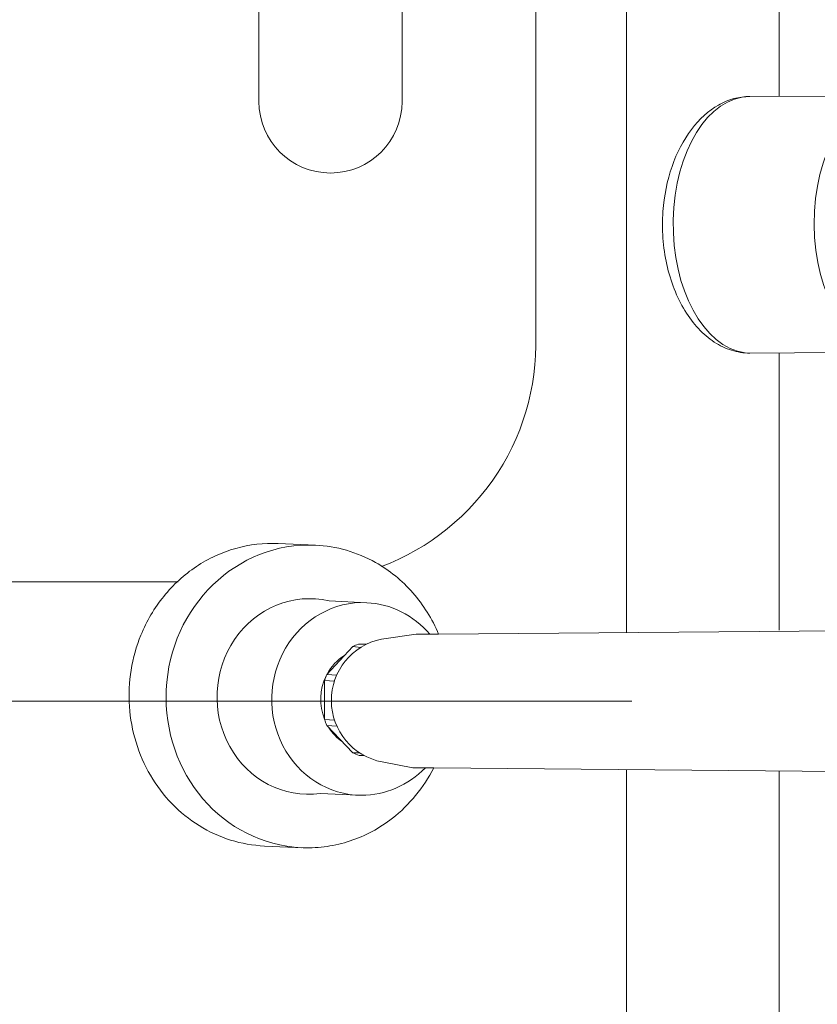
# Model space of a CAD drawing. Header units: metres. Extents: x -0.3 to 27.4, y -15.2 to 9.8.
# Tile 20 of 36: x 12.758 to 12.926, y -11.959 to -11.752. Entities that reach past the tile are written whole.
import ezdxf

# ---------------------------------------------------------------- set-up
doc = ezdxf.new("R2010")
doc.units = ezdxf.units.M
for name, color, linetype, lineweight in [('A-ANNO-DIMS', 7, 'Continuous', 9), ('A-ANNO-DIMS-25', 7, 'Continuous', 9), ('A-FLOR-PATT', 7, 'Continuous', 5), ('P-SANR-FIXT', 7, 'Continuous', 5)]:
    doc.layers.add(name, color=color, linetype=linetype, lineweight=lineweight)
doc.styles.add('Arial_5', font='arial.ttf', dxfattribs={"height": 0.0625})
doc.dimstyles.new('Com_linha__ref__contínua__-_Cor_Vermelha_Arial_2_5mm', dxfattribs={"dimscale": 0.3048, "dimtxt": 0.06376621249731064, "dimasz": 0.1640419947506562, "dimexe": 0.1230314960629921, "dimexo": 0.1230314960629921, "dimgap": 0.01230314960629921, "dimtad": 1, "dimdec": 1, "dimlfac": 100, "dimrnd": 0.09999999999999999, "dimdsep": 46, "dimtxsty": 'Arial_5', "dimblk1": 'OBLIQUE', "dimblk2": 'OBLIQUE', "dimsah": 1, "dimcen": 0.09, "dimdle": 0.1230314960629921, "dimazin": 0, "dimtfac": 1, "dimtdec": 4, "dimtix": 1, "dimtmove": 0, "dimatfit": 3, "dimfxl": 1, "dimtvp": 1, "dimtolj": 1, "dimtzin": 0, "dimarcsym": 2})

# ---------------------------------------------------------------- blocks, each defined once
blk = doc.blocks.new('CHUVEIRO ELÉTRICO DE PAREDE EM PVC COM BRAÇO METÁLICO - 1967_C_Cromado CR10-2836321-ELEV_5')
at = {"layer": 'P-SANR-FIXT'}
for p, q in [((-3.528864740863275, -11.76828397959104), (-3.499315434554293, -11.76812091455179)), ((-3.499018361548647, -11.8219200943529), (-3.528864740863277, -11.82208479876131)), ((-3.627666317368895, -11.86199656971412), (-3.619904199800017, -11.86235405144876)), ((-3.617044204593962, -11.8740480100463), (-3.609139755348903, -11.8744120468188)), ((-3.594065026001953, -11.88103763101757), (-3.508718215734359, -11.88029114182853)), ((-3.598755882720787, -11.88103763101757), (-3.606059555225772, -11.88206409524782)), ((-3.594065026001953, -11.88103763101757), (-3.598755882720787, -11.88103763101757)), ((-3.617505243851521, -11.88946671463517), (-3.612063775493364, -11.88363193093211)), ((-3.612063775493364, -11.88363193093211), (-3.610368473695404, -11.88378025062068)), ((-3.610898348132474, -11.88310970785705), (-3.609151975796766, -11.88310970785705)), ((-3.617987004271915, -11.89071074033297), (-3.615910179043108, -11.89085596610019)), ((-3.617987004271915, -11.89071074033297), (-3.617987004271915, -11.8988836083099)), ((-3.617505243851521, -11.88946671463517), (-3.615433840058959, -11.88961156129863)), ((-3.617987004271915, -11.8988836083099), (-3.615893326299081, -11.89903001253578)), ((-3.617495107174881, -11.90014418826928), (-3.615403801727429, -11.90029042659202)), ((-3.617495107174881, -11.90014418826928), (-3.612042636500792, -11.90590079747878)), ((-3.612042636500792, -11.90590079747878), (-3.610609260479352, -11.90590079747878)), ((-3.610736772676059, -11.90645641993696), (-3.609676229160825, -11.90645641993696)), ((-3.599454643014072, -11.90902183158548), (-3.605875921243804, -11.90780659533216)), ((-3.595133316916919, -11.90902183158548), (-3.599454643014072, -11.90902183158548)), ((-3.508676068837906, -11.90979151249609), (-3.595107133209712, -11.90903450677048)), ((-3.618902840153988, -11.91440523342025), (-3.610996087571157, -11.91476937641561)), ((-3.622426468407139, -11.92580519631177), (-3.630573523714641, -11.92542998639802))]:
    blk.add_line(p, q, dxfattribs=at)
blk.add_arc((-3.603436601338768, -11.89491728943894), 0.01311809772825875, 101.533991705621, 259.2834326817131, dxfattribs=at)
for centre, major_axis, ratio, start_param, end_param in [((-3.528716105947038, -11.79518356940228), (-0.0001484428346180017, 0.02689958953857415), 0.6018131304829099, 1.164182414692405e-05, 3.062318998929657), ((-3.499166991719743, -11.79502050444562), (-0.0001484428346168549, 0.02689958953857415), 0.6018131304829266, 1.164182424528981e-05, 3.141592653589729), ((-3.62135573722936, -11.89407085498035), (0.001460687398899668, 0.03171638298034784), 0.9395605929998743, 7.718983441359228e-06, 3.14160037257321), ((-3.621253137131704, -11.89407558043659), (0.0009431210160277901, 0.0204782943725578), 0.9395605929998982, 6.111896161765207, 9.596067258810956), ((-3.610069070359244, -11.89459065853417), (0.0009293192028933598, 0.0201786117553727), 0.9395605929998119, 0.0001518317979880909, 3.181369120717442), ((-3.610069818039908, -11.89458987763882), (0.0009360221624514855, 0.02017755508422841), 0.9405088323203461, 5.491562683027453, 6.283499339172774), ((-3.607035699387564, -11.89473035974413), (0.0005681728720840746, 0.01233692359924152), 0.9395605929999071, 0.3882892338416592, 0.4970853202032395), ((-3.608805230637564, -11.89464886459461), (0.0004882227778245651, 0.01060094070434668), 0.9395605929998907, 0.5740707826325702, 1.095341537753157), ((-3.608805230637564, -11.89464886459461), (0.0004882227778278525, 0.0106009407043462), 0.9395605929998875, 1.139415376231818, 2.02208460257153), ((-3.607035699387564, -11.89473035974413), (0.0005681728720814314, 0.01233692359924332), 0.9395605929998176, 1.173687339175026, 1.282483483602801), ((-3.607035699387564, -11.89473035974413), (0.0005681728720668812, 0.01233692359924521), 0.9395605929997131, 1.957065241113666, 2.06788164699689), ((-3.608805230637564, -11.89464886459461), (0.0004882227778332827, 0.01060094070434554), 0.9395605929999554, 2.198955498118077, 2.613409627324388), ((-3.607035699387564, -11.89473035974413), (0.000568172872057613, 0.01233692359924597), 0.9395605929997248, 2.744483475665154, 2.865986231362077), ((-3.610069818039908, -11.89458987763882), (0.0009360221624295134, 0.02017755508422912), 0.9405088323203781, 3.181723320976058, 3.959984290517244)]:
    blk.add_ellipse(centre, major_axis=major_axis, ratio=ratio, start_param=start_param, end_param=end_param, dxfattribs=at)
for points, knots in [([(-3.528864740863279, -11.82208479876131), (-3.530159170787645, -11.82208051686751), (-3.532684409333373, -11.82169161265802), (-3.537579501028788, -11.81935658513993), (-3.542849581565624, -11.81371971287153), (-3.546764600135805, -11.80374284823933), (-3.547547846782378, -11.79276847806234), (-3.545517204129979, -11.78268993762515), (-3.541370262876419, -11.77474219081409), (-3.536536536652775, -11.77038005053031), (-3.532212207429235, -11.76858561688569), (-3.529997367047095, -11.76828772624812), (-3.528864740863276, -11.76828397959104)], [0, 0, 0, 0, 0.06666666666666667, 0.1333333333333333, 0.2666666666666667, 0.4, 0.5333333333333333, 0.6499999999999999, 0.7666666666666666, 0.8833333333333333, 0.9416666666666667, 1, 1, 1, 1]), ([(-3.630573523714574, -11.92542998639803), (-3.633019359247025, -11.92530899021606), (-3.637725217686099, -11.92448474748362), (-3.644409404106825, -11.92142982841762), (-3.650170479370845, -11.91677176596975), (-3.656237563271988, -11.90877398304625), (-3.660061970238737, -11.89628124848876), (-3.657858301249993, -11.88263956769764), (-3.652035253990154, -11.87277314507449), (-3.646237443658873, -11.86748061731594), (-3.640916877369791, -11.86449388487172), (-3.63516851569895, -11.86237743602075), (-3.630724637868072, -11.86186771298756), (-3.627666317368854, -11.86199656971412)], [0, 0, 0, 0, 0.07692307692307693, 0.1538461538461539, 0.2307692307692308, 0.3076923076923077, 0.4615384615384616, 0.6153846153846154, 0.7115384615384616, 0.8076923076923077, 0.8557692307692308, 0.9038461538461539, 1, 1, 1, 1]), ([(-3.619904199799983, -11.86235405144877), (-3.617673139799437, -11.86246233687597), (-3.613355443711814, -11.86317059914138), (-3.606141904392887, -11.86618370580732), (-3.600408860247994, -11.87085668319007), (-3.596326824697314, -11.87635107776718), (-3.59474820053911, -11.8794149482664), (-3.594065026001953, -11.88103763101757)], [0, 0, 0, 0, 0.2, 0.4, 0.7, 0.85, 1, 1, 1, 1]), ([(-3.595107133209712, -11.90903450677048), (-3.596181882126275, -11.91113723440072), (-3.598687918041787, -11.9149900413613), (-3.604439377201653, -11.92063374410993), (-3.610954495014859, -11.92412699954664), (-3.617437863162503, -11.92566832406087), (-3.620743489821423, -11.92585427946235), (-3.62242646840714, -11.92580519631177)], [0, 0, 0, 0, 0.2, 0.4, 0.7, 0.85, 1, 1, 1, 1])]:
    blk.add_open_spline(points, degree=3, knots=knots, dxfattribs=at)
blk = doc.blocks.new('BANCO ARTICULADO RETRÁTIL PARA BANHO_ EM AÇO POLIDO_ 70x45cm - Articulável-2806319-ELEV_5')
at = {"layer": 'P-SANR-FIXT'}
for p, q in [((-3.573684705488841, -11.82004159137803), (-3.573684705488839, -11.53004159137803)), ((-3.631734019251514, -11.7693239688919), (-3.631734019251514, -11.58093416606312)), ((-3.601734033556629, -11.58093416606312), (-3.601734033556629, -11.7693239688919)), ((-4.223684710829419, -11.87004159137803), (-3.648681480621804, -11.87004159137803))]:
    blk.add_line(p, q, dxfattribs=at)
at = {"layer": 'P-SANR-FIXT', "flags": 128}
blk.add_lwpolyline([(-3.606070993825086, -11.86683643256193), (-3.604213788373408, -11.86609464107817), (-3.602387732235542, -11.86527917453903), (-3.600595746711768, -11.86439133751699), (-3.598840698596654, -11.86343255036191), (-3.597125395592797, -11.8624043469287), (-3.59545258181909, -11.86130837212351), (-3.593824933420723, -11.86014637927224), (-3.592245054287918, -11.85892022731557), (-3.590715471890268, -11.85763187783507), (-3.589238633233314, -11.85628339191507), (-3.587816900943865, -11.85487692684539), (-3.586452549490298, -11.85341473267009), (-3.585147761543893, -11.85189914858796), (-3.583904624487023, -11.8503325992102), (-3.582725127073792, -11.84871759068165), (-3.581611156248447, -11.84705670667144), (-3.580564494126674, -11.84535260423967), (-3.579586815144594, -11.84360800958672), (-3.578679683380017, -11.84182571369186), (-3.577844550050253, -11.84000856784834), (-3.57708275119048, -11.83815947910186), (-3.576395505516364, -11.83628140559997), (-3.57578391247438, -11.83437735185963), (-3.575248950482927, -11.83245036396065), (-3.574791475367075, -11.8305035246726), (-3.574412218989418, -11.82853994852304), (-3.574111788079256, -11.82656277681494), (-3.57389066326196, -11.82457517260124), (-3.573749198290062, -11.82258031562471), (-3.573687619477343, -11.82058139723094), (-3.573684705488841, -11.82004159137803)], dxfattribs=at)
at = {"layer": 'P-SANR-FIXT'}
blk.add_arc((-3.616734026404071, -11.7693239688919), 0.01499999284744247, 180, 0, dxfattribs=at)
blk = doc.blocks.new('BARRA DE APOIO EM AÇO INOX EM L 70x70cm - 80cm-2825403-ELEV_5')
at = {"layer": 'P-SANR-FIXT'}
for p, q in [((-3.554688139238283, -11.59108321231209), (-3.554688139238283, -11.88069321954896)), ((-3.522688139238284, -11.76824989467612), (-3.522688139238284, -11.59108321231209)), ((-3.522688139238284, -11.88017263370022), (-3.522688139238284, -11.82205071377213)), ((-3.554688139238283, -11.90938851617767), (-3.554688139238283, -12.16020821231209)), ((-3.522688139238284, -12.16020821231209), (-3.522688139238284, -11.90966878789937))]:
    blk.add_line(p, q, dxfattribs=at)
blk = doc.blocks.new('DIMBLOCK8-ELEV_5')
at = {"layer": 'A-ANNO-DIMS-25', "color": 242, "true_color": 0xbd2b2e}
for p, q in [((13.42600592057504, -11.52520819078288), (13.40100592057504, -11.50020819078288)), ((13.42600592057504, -11.52520819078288), (12.96125059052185, -11.52520819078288)), ((13.42600592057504, -11.52520819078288), (13.42600592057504, -12.22520821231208)), ((13.42600592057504, -11.52520819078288), (13.45100592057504, -11.55020819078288)), ((13.42600592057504, -11.52520819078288), (13.46350592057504, -11.52520819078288)), ((13.42600592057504, -12.22520821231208), (13.40100592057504, -12.20020821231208)), ((13.42600592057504, -12.22520821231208), (12.93446040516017, -12.22520821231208)), ((13.42600592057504, -12.22520821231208), (13.45100592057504, -12.25020821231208)), ((13.42600592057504, -12.22520821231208), (13.46350592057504, -12.22520821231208))]:
    blk.add_line(p, q, dxfattribs=at)
at = {"layer": 'A-ANNO-DIMS-25', "color": 0, "insert": (13.34111656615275, -11.92327811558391), "char_height": 0.0625, "width": 0.115367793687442, "attachment_point": 1, "rotation": 90, "line_spacing_factor": 0.9417779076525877, "style": 'Arial_5'}
blk.add_mtext('70', dxfattribs=at)
blk = doc.blocks.new('_Oblique')
at = {"color": 0, "linetype": 'ByBlock', "lineweight": -2}
blk.add_line((-0.5, -0.5), (0.5, 0.5), dxfattribs=at)
blk = doc.blocks.new('DIMBLOCK12-ELEV_5')
at = {"layer": 'A-ANNO-DIMS-25', "color": 242, "true_color": 0xbd2b2e}
for p, q in [((11.78366288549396, -11.35754159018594), (11.78366288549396, -11.89508999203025)), ((11.78366288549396, -11.39504159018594), (11.75866288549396, -11.37004159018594)), ((11.78366288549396, -11.39504159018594), (11.78151822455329, -11.39504159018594)), ((11.78366288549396, -11.39504159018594), (11.80866288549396, -11.42004159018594)), ((11.78366288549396, -11.39504159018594), (11.82116288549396, -11.39504159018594)), ((11.78366288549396, -11.89508999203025), (11.75866288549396, -11.87008999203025)), ((11.78366288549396, -11.89508999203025), (11.74616288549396, -11.89508999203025)), ((11.78366288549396, -11.89508999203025), (11.80866288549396, -11.92008999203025)), ((11.78366288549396, -11.89508999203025), (12.88678428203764, -11.89508999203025))]:
    blk.add_line(p, q, dxfattribs=at)
at = {"layer": 'A-ANNO-DIMS-25', "color": 0, "insert": (11.69877353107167, -11.69313570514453), "char_height": 0.0625, "width": 0.115367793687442, "attachment_point": 1, "rotation": 90, "line_spacing_factor": 0.9417779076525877, "style": 'Arial_5'}
blk.add_mtext('50', dxfattribs=at)
blk = doc.blocks.new('DIMBLOCK13-ELEV_5')
at = {"layer": 'A-ANNO-DIMS-25', "color": 242, "true_color": 0xbd2b2e}
for p, q in [((11.78366288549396, -11.89508999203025), (11.75866288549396, -11.87008999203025)), ((11.78366288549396, -11.89508999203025), (11.74616288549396, -11.89508999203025)), ((11.78366288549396, -11.89508999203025), (11.78366288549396, -13.31504159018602)), ((11.78366288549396, -11.89508999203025), (11.80866288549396, -11.92008999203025)), ((11.78366288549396, -11.89508999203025), (12.88678428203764, -11.89508999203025)), ((11.78366288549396, -13.31504159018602), (11.75866288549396, -13.29004159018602)), ((11.78366288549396, -13.31504159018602), (11.74616288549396, -13.31504159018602)), ((11.78366288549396, -13.31504159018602), (11.80866288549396, -13.34004159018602)), ((11.78366288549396, -13.31504159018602), (12.51917995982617, -13.31504159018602))]:
    blk.add_line(p, q, dxfattribs=at)
at = {"layer": 'A-ANNO-DIMS-25', "color": 0, "insert": (11.69877353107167, -12.67717066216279), "char_height": 0.0625, "width": 0.173051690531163, "attachment_point": 1, "rotation": 90, "line_spacing_factor": 0.9417779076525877, "style": 'Arial_5'}
blk.add_mtext('142', dxfattribs=at)

msp = doc.modelspace()

# ---------------------------------------------------------------- hatches: boundary and pattern name
at = {"layer": 'A-FLOR-PATT', "true_color": 0x787878}
h = msp.add_hatch(dxfattribs=at)
h.set_pattern_fill('FP_2', color=8, style=0, pattern_type=2)
h.set_pattern_definition([(270, (12.05636809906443, -12.915), (0.6, 3.673940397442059e-17), []), (0, (12.05636809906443, -12.915), (0, 0.6), [])])
h.paths.add_polyline_path([(11.45677995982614, -14.11504159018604), (12.55667995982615, -14.11504159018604), (12.55667995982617, -13.31504159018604), (13.00667995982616, -13.31504159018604), (13.00667995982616, -13.0535415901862), (12.99820720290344, -13.05309755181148), (12.99619750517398, -13.05226510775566), (12.99546190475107, -13.05099101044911), (12.99536506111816, -13.0502554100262), (12.99367995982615, -13.03286028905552), (12.99187995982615, -13.03106028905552), (12.99187995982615, -13.0300415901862), (12.97467995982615, -13.0300415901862), (12.95759790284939, -13.02779269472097), (12.94167995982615, -13.02119926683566), (12.92801091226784, -13.0107106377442), (12.91752228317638, -12.99704159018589), (12.91091805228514, -12.98104159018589), (12.90867995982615, -12.96404159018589), (12.90867995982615, -12.89921974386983), (12.8946919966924, -12.89921974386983), (12.8867403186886, -12.89837374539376), (12.87914464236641, -12.89587362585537), (12.87224503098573, -12.89183131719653), (12.86635038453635, -12.88642779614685), (12.86172461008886, -12.87990498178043), (12.85913241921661, -12.87422538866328), (12.85751063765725, -12.86819653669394), (12.85113503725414, -12.82136404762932), (12.85171116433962, -12.82784172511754), (12.79416031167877, -12.84565409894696), (12.70574427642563, -12.87746639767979), (12.67362778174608, -12.88774352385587), (12.6371214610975, -12.89547069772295), (12.59984256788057, -12.89711532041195), (12.57186366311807, -12.89452592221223), (12.54462493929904, -12.88905754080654), (12.51812639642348, -12.88071017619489), (12.49236803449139, -12.86948382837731), (12.47042251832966, -12.85693669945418), (12.45016038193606, -12.84230401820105), (12.4315816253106, -12.8255857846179), (12.41468624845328, -12.80678199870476), (12.396943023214, -12.77891334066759), (12.38575861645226, -12.74782647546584), (12.38167995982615, -12.71504159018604), (12.38575861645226, -12.68225670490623), (12.396943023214, -12.65116983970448), (12.41468624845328, -12.62330118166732), (12.4315816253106, -12.60449739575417), (12.45016038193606, -12.58777916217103), (12.47042251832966, -12.5731464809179), (12.49236803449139, -12.56059935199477), (12.51812639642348, -12.54937300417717), (12.54462493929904, -12.54102563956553), (12.57186366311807, -12.53555725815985), (12.59984256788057, -12.53296785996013), (12.6371214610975, -12.53461248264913), (12.67362778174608, -12.54233965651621), (12.70574427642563, -12.55261678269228), (12.79415755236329, -12.58442816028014), (12.85170556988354, -12.60223985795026), (12.85170556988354, -12.60452823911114), (12.85751063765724, -12.56188664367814), (12.85913241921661, -12.55585779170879), (12.86172461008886, -12.55017819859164), (12.86635038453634, -12.54365538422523), (12.87224503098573, -12.53825186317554), (12.8791446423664, -12.5342095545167), (12.88674031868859, -12.53170943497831), (12.89469199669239, -12.53086343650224), (12.90867995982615, -12.53086343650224), (12.90867995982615, -12.36204159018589), (12.91092885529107, -12.34495953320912), (12.91752228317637, -12.32904159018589), (12.92801091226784, -12.31537254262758), (12.94167995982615, -12.30488391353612), (12.95767995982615, -12.29827968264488), (12.97467995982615, -12.29604159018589), (12.99187995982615, -12.29604159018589), (12.99187995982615, -12.29502289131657), (12.99368014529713, -12.29322097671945), (12.99501258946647, -12.27653625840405), (12.99468096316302, -12.27533460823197), (12.99461731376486, -12.26604159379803), (12.99370417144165, -12.26604159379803), (12.99220992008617, -12.26501378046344), (12.99184434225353, -12.26404153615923), (12.99168095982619, -12.25538195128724), (12.99168095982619, -12.25139158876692), (12.93355499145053, -12.25117521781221), (12.92273381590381, -12.24931424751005), (12.91582143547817, -12.24756426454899), (12.91055997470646, -12.24463752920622), (12.9050308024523, -12.24111928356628), (12.89753885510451, -12.24066302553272), (12.89295356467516, -12.23850723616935), (12.89002537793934, -12.23607768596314), (12.8878235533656, -12.23320821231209), (12.88622514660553, -12.22934931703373), (12.88567995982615, -12.22520821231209), (12.88575763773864, -12.21212391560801), (12.88570473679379, -12.18579381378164), (12.88567995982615, -12.15676950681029), (12.88567995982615, -11.90938851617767), (12.84526096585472, -11.90903450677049), (12.84148505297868, -11.91483308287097), (12.83660580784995, -11.91961244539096), (12.83086276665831, -11.9231379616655), (12.82453787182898, -11.92523655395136), (12.81794163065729, -11.92580519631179), (12.80979457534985, -11.92542998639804), (12.80270531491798, -11.92418165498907), (12.79611254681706, -11.92116263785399), (12.79039941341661, -11.91654838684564), (12.78589793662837, -11.91060706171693), (12.78286972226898, -11.90368394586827), (12.78149075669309, -11.89618138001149), (12.78184117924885, -11.88853537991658), (12.78390062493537, -11.88119029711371), (12.78754940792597, -11.87457299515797), (12.79168661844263, -11.87004159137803), (12.21668338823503, -11.87004159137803), (12.20561871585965, -11.8686834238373), (12.19647960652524, -11.86566384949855), (12.18839911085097, -11.8612000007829), (12.18119731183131, -11.8552376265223), (12.17510990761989, -11.84782010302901), (12.17029447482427, -11.83853314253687), (12.16764412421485, -11.82979610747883), (12.16668338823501, -11.81870666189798), (12.16668338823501, -11.53004159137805), (12.16802313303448, -11.51903765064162), (12.17058445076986, -11.51072961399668), (12.17515848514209, -11.50220388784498), (12.18204236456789, -11.49410002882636), (12.18978236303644, -11.48799908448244), (12.19859642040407, -11.48352994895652), (12.20692887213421, -11.48100232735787), (12.21668338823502, -11.48004159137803), (12.30170574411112, -11.48004159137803), (12.30170574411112, -11.46699756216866), (12.29628985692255, -11.46699756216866), (12.29628985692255, -11.4039054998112), (12.29443338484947, -11.4039054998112), (12.29443338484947, -11.39504159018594), (12.1961777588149, -11.39504159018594), (12.19574043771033, -11.40347236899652), (12.19491326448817, -11.40538971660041), (12.19436603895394, -11.40584094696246), (12.19303532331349, -11.40630282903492), (12.1757869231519, -11.40800209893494), (12.17546257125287, -11.40984159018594), (12.17268787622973, -11.40984159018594), (12.17272152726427, -11.47702902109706), (12.17217396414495, -11.48116983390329), (12.17057310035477, -11.4850278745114), (12.16802778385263, -11.48834022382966), (12.1647105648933, -11.49088115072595), (12.1608396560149, -11.49247749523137), (12.15673232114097, -11.49302046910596), (12.15258022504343, -11.49247306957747), (12.1487200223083, -11.49087260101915), (12.14540682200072, -11.48832813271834), (12.14286549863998, -11.48501306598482), (12.14120163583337, -11.48064381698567), (12.14072376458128, -11.47701192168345), (12.14068787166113, -11.40984159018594), (12.13789734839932, -11.40984159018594), (12.13737149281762, -11.40798268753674), (12.12033666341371, -11.40634167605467), (12.11845774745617, -11.40543057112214), (12.11803114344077, -11.40486393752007), (12.1176285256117, -11.40351410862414), (12.11717995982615, -11.39504159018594), (11.45677995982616, -11.39504159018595), (11.45677995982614, -13.69341880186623)])
h.paths.add_polyline_path([(11.59066497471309, -13.71156976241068), (11.58688695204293, -13.71107237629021), (11.58336639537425, -13.70961411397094), (11.58034322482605, -13.70729435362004), (11.57802346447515, -13.70427118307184), (11.57656520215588, -13.70075062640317), (11.57606781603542, -13.696972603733), (11.57606781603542, -13.66616171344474), (11.54993041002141, -13.67493643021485), (11.54993041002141, -13.34523218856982), (11.52686748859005, -13.31719080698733), (11.52056116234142, -13.29234970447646), (11.53152417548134, -13.24359266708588), (11.54225860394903, -13.23845344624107), (11.5486190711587, -13.24763276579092), (11.55825928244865, -13.16522114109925), (11.57606781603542, -13.16522114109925), (11.57606781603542, -13.13358230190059), (11.57656520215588, -13.12980427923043), (11.57823821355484, -13.12600385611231), (11.58034322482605, -13.12326055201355), (11.58336639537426, -13.12094079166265), (11.58688695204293, -13.11948252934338), (11.59066497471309, -13.11898514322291), (11.59525156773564, -13.11981745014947), (11.59796355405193, -13.12094079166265), (11.60098672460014, -13.12326055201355), (11.60330648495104, -13.12628372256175), (11.60476474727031, -13.12980427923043), (11.60526213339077, -13.13358230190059), (11.60526213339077, -13.33292785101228), (11.62207815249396, -13.34936286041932), (11.62457273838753, -13.34792153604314), (11.62457273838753, -12.97911066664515), (11.59515702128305, -12.97911066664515), (11.59882712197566, -13.06174039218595), (11.59862624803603, -13.06411409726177), (11.5973686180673, -13.06760021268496), (11.59515702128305, -13.07072183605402), (11.59241937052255, -13.07303229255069), (11.5890650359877, -13.07460806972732), (11.58541715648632, -13.07526198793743), (11.58172432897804, -13.07494948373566), (11.57823821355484, -13.07369185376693), (11.57519638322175, -13.07157480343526), (11.57280613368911, -13.06874260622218), (11.57123035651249, -13.06538827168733), (11.5705150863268, -13.06042126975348), (11.56673335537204, -12.97911066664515), (11.56396919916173, -12.97911066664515), (11.56551443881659, -12.94527702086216), (11.63452489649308, -12.94875998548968), (11.62446607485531, -12.7489410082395), (11.61643730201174, -12.7370063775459), (11.6171497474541, -12.64252869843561), (11.67880009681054, -12.64500227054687), (11.68950329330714, -12.63846385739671), (11.68491219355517, -12.58957020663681), (11.700795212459, -12.5328701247), (11.7138142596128, -12.52033048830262), (11.72483962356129, -12.51992629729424), (11.74245241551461, -12.53334016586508), (11.75758118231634, -12.55260092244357), (11.7745791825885, -12.60856705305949), (11.77169107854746, -12.66775785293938), (11.795710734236, -12.72428619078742), (11.80356460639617, -12.78097687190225), (11.79206908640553, -12.84335808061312), (11.79351188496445, -12.84720890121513), (11.79351188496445, -12.91601770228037), (11.78854845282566, -12.97362192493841), (11.82521245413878, -13.05820124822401), (11.8769355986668, -13.0584933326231), (11.88535742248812, -13.00891251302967), (11.89021087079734, -12.95980804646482), (11.90017933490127, -12.92636046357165), (11.90364546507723, -12.92445749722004), (11.90784131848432, -12.80892639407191), (11.91384410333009, -12.74859715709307), (11.91865249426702, -12.73575204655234), (11.91490286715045, -12.68627844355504), (11.91535638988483, -12.65457006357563), (11.91892554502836, -12.64699174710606), (11.94103525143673, -12.64564120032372), (11.93947774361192, -12.64268329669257), (11.94025229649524, -12.61466821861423), (11.95761111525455, -12.56059327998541), (11.97286159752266, -12.53904624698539), (11.9874750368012, -12.53522033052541), (12.00980901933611, -12.54802075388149), (12.02620580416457, -12.57705243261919), (12.03214144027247, -12.62346626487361), (12.03071944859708, -12.64016294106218), (12.0814411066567, -12.63706466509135), (12.07854329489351, -12.68142820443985), (12.08066075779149, -12.74467890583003), (12.07904909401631, -12.7454725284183), (12.06879475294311, -12.94917550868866), (12.10960440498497, -12.94917550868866), (12.10960440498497, -12.94561205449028), (12.11008813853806, -12.941937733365), (12.11150637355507, -12.9385138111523), (12.11376245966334, -12.93557362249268), (12.11670264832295, -12.93331753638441), (12.12012657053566, -12.9318993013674), (12.12380089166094, -12.93141556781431), (12.12747521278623, -12.9318993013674), (12.13089913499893, -12.93331753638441), (12.13383932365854, -12.93557362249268), (12.13609540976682, -12.9385138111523), (12.13751364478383, -12.941937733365), (12.13799737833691, -12.94561205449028), (12.13799737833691, -12.94917550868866), (12.14510082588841, -12.94917550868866), (12.14488810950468, -12.97911066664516), (12.13751364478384, -13.06589360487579), (12.13609540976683, -13.06931752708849), (12.13383932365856, -13.07225771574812), (12.13089913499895, -13.0745138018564), (12.12747521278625, -13.07593203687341), (12.12380089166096, -13.0764157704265), (12.12012657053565, -13.07593203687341), (12.11670264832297, -13.07451380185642), (12.11376245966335, -13.07225771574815), (12.11150637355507, -13.06931752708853), (12.11008813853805, -13.06589360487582), (12.10960440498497, -13.0622192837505), (12.10960440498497, -12.97911066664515), (12.07876782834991, -12.97911066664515), (12.07876782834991, -13.32970545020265), (12.10797076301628, -13.34171854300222), (12.10797076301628, -13.130518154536), (12.10846814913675, -13.12674013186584), (12.10992641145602, -13.12321957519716), (12.11224617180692, -13.12019640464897), (12.11526934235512, -13.11787664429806), (12.1187898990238, -13.1164183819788), (12.12256792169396, -13.11592099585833), (12.12634594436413, -13.1164183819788), (12.1298665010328, -13.11787664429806), (12.13288967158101, -13.12019640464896), (12.13520943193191, -13.12321957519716), (12.13666769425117, -13.12674013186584), (12.13716508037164, -13.130518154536), (12.13716508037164, -13.16440122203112), (12.16269284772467, -13.16440122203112), (12.17817020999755, -13.21672009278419), (12.18652785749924, -13.23455379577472), (12.19553515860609, -13.25079227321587), (12.20474893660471, -13.2510445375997), (12.21117267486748, -13.29681819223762), (12.19342979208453, -13.33291141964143), (12.19620631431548, -13.3475482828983), (12.18229247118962, -13.42975239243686), (12.17040870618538, -13.44611638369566), (12.16789126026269, -13.44718913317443), (12.16789126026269, -13.67778914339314), (12.13716508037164, -13.66614432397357), (12.13716508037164, -13.69390845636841), (12.13666769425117, -13.69768647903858), (12.13520943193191, -13.70120703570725), (12.13288967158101, -13.70423020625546), (12.1298665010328, -13.70654996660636), (12.12634594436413, -13.70800822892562), (12.12256792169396, -13.70850561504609), (12.1187898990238, -13.70800822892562), (12.11526934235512, -13.70654996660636), (12.11224617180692, -13.70423020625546), (12.10992641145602, -13.70120703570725), (12.10846814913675, -13.69768647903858), (12.10797076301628, -13.69341880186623), (12.10797076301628, -13.44081794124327), (12.07454202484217, -13.42944788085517), (12.0808844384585, -13.49961535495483), (12.0808844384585, -13.60879296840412), (12.05283299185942, -13.60879296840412), (12.05283299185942, -13.49961535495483), (12.05668013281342, -13.45583673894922), (11.9972147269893, -13.47327882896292), (11.92400698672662, -13.48611204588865), (11.84955465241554, -13.49022373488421), (11.74501031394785, -13.47890839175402), (11.67446823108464, -13.4542362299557), (11.65055249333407, -13.45883112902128), (11.65055249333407, -13.49961535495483), (11.6562925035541, -13.49961535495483), (11.6562925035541, -13.60879296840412), (11.62824105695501, -13.60879296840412), (11.62824105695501, -13.49961535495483), (11.63597047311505, -13.46163275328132), (11.62707214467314, -13.46334237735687), (11.60526213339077, -13.45654752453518), (11.60526213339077, -13.696972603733), (11.60476474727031, -13.70075062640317), (11.60330648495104, -13.70427118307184), (11.60098672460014, -13.70729435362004), (11.59796355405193, -13.70961411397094), (11.59444299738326, -13.71107237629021)])
h.paths.add_polyline_path([(13.00662323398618, -13.16004159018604), (13.00317995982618, -13.16004159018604), (13.00317995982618, -13.15654159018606), (12.99397995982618, -13.15654159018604), (12.99397995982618, -13.14604159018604), (12.98863715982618, -13.14604159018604), (12.98863715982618, -13.15204157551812), (12.97912995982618, -13.15275960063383), (12.96962275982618, -13.15204157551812), (12.96962275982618, -13.14604159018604), (12.95717995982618, -13.14604159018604), (12.95717995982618, -13.14254159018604), (12.95962995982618, -13.14254159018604), (12.95962995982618, -13.14054159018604), (12.96007995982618, -13.13957656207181), (12.96007995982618, -13.13091362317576), (12.31753061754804, -13.13091362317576), (12.31375590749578, -13.13045531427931), (12.31017754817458, -13.12909824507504), (12.30702793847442, -13.1269242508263), (12.30449012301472, -13.12405967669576), (12.30271159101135, -13.12067100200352), (12.30179570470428, -13.11695516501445), (12.30179569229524, -13.11312811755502), (12.30271159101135, -13.10941220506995), (12.30449012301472, -13.10602352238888), (12.30702793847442, -13.1031589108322), (12.31017754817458, -13.10098492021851), (12.31375590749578, -13.0996278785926), (12.31755505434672, -13.09916659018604), (12.96007995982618, -13.09916659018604), (12.96007995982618, -13.09068425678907), (12.95962995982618, -13.09004159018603), (12.95962995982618, -13.08754159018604), (12.95717995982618, -13.08754159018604), (12.95717995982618, -13.08404159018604), (12.97094667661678, -13.08399664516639), (12.96962275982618, -13.08374157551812), (12.96984991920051, -13.07704157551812), (12.97094667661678, -13.07704157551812), (12.97179361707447, -13.07476223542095), (12.97288162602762, -13.07414736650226), (12.97412995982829, -13.07404460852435), (12.97412995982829, -13.07284159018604), (12.97562995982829, -13.07134159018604), (12.98262995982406, -13.07134159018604), (12.98412995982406, -13.07284159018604), (12.98412995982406, -13.07408829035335), (12.98537829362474, -13.07414736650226), (12.98656167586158, -13.07487407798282), (12.9868745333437, -13.07524096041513), (12.98738704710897, -13.07704157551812), (12.98863715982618, -13.07704157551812), (12.98863715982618, -13.08374157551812), (12.98863715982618, -13.08403018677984), (12.99398462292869, -13.08403018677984), (12.99398462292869, -13.07354159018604), (13.00317995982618, -13.07354159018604), (13.00317995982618, -13.07004159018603), (13.00662323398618, -13.07004159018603), (13.00662323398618, -13.15654159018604)])
h.paths.add_polyline_path([(12.97467995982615, -12.9980415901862), (12.99187995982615, -12.9980415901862), (12.99187995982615, -12.99702116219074), (12.99368014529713, -12.99522097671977), (12.99573990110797, -12.97634232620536), (12.99672811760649, -12.97535410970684), (12.99807804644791, -12.97499239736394), (13.00667995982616, -12.9745415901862), (13.00667995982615, -12.35154159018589), (12.99672811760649, -12.35072907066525), (12.99573990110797, -12.34974085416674), (12.99537818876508, -12.34839092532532), (12.99368014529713, -12.33086220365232), (12.99187995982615, -12.32906201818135), (12.99187995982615, -12.32804159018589), (12.97467995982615, -12.32804159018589), (12.96588011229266, -12.32920011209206), (12.95767995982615, -12.33259672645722), (12.95063832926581, -12.33799995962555), (12.94523509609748, -12.34504159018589), (12.94183848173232, -12.3532417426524), (12.94067995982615, -12.36204159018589), (12.94067995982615, -12.53086343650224), (12.97744455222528, -12.53086343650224), (12.98468770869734, -12.5318170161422), (12.99143725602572, -12.53461277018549), (12.99723322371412, -12.53906017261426), (13.00168062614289, -12.54485614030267), (13.00447638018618, -12.55160568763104), (13.00542995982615, -12.55884884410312), (13.00542995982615, -12.87123433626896), (13.00447638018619, -12.87847749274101), (13.0016806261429, -12.88522704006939), (12.99723322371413, -12.89102300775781), (12.99143725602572, -12.89547041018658), (12.98468770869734, -12.89826616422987), (12.97709199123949, -12.89921974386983), (12.94067995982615, -12.89921974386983), (12.94067995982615, -12.96404159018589), (12.94183848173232, -12.97284143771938), (12.9452980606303, -12.98112364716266), (12.95063832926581, -12.98808322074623), (12.95767995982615, -12.99348645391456), (12.96588011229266, -12.99688306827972)])
h.paths.add_polyline_path([(12.84565566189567, -12.75975676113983), (12.84503142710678, -12.74611654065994), (12.84503159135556, -12.75274003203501)])
h.paths.add_polyline_path([(12.84502988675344, -12.68400029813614), (12.84565813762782, -12.67027232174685), (12.8450297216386, -12.6773418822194)])
h.paths.add_polyline_path([(13.00667995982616, -12.21129966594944), (13.00667995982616, -11.9350398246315), (12.98527280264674, -11.9335428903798), (12.9834321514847, -11.93294482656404), (12.98208772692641, -11.9315526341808), (12.98155426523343, -11.92969223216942), (12.98095432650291, -11.91506564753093), (12.98022856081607, -11.91380858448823), (12.97895297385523, -11.91303071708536), (12.97709199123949, -11.91281680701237), (12.95442178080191, -11.9111067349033), (12.95199201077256, -11.9097915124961), (12.93960396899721, -11.9097915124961), (12.93933637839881, -11.92703971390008), (12.93901854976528, -11.92745393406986), (12.93760434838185, -11.92803974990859), (12.92960561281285, -11.92777196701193), (12.92860557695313, -11.92603970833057), (12.92860557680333, -11.90976447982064), (12.91767995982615, -11.9097915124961), (12.91767876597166, -12.20923704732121), (12.99170732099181, -12.20920821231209), (12.99222354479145, -12.20729338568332), (12.99365417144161, -12.20640353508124), (12.99463096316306, -12.20640353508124), (12.99490738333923, -12.19432851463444), (12.99494782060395, -12.19367339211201), (12.9966160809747, -12.19234420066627), (12.99797421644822, -12.19172819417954), (13.00662995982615, -12.19172819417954), (13.00662995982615, -12.21129966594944)])
h.paths.add_polyline_path([(12.84630307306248, -11.88103763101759), (12.88567995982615, -11.88069321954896), (12.88567995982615, -11.59108319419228), (12.88702133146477, -11.57741720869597), (12.88839572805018, -11.57103192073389), (12.8906002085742, -11.56379602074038), (12.89517629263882, -11.55295575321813), (12.90389532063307, -11.53991611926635), (12.91098913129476, -11.53208322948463), (12.92217077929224, -11.52296899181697), (12.92989585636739, -11.51882549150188), (12.94262560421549, -11.51328670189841), (12.94786596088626, -11.51184136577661), (12.9555518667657, -11.51022490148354), (12.96755496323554, -11.50920819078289), (12.99174005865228, -11.50920819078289), (12.99206849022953, -11.50799557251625), (12.99184025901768, -11.50782829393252), (12.99222354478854, -11.50690296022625), (12.9936541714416, -11.50631037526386), (12.99463096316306, -11.50631037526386), (12.99463096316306, -11.49497828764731), (12.99619061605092, -11.49237382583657), (12.99797421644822, -11.49163503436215), (13.00662995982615, -11.49163503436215), (13.00662995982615, -11.55859507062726), (12.99797421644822, -11.55859507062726), (12.99549463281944, -11.55733690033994), (12.99463096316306, -11.55484474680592), (12.9945394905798, -11.54391972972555), (12.9936541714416, -11.54391972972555), (12.9920712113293, -11.54295937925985), (12.9920712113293, -11.54223258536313), (12.99163095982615, -11.54120819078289), (12.96707300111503, -11.5412762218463), (12.95374788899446, -11.54328542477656), (12.94444192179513, -11.54686022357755), (12.93716484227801, -11.55209807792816), (12.93224875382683, -11.55621018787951), (12.92451814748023, -11.56592346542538), (12.91986966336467, -11.57704973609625), (12.91767995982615, -11.59108321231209), (12.91767995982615, -11.76824989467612), (12.94134973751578, -11.76816392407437), (12.9439620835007, -11.76854213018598), (12.94678174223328, -11.76982416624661), (12.94941997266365, -11.77192534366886), (12.95179100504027, -11.77477735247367), (12.95381775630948, -11.77828747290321), (12.95551014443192, -11.78234158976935), (12.9600840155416, -11.78234158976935), (12.96025770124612, -11.77544957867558), (12.96090705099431, -11.77511726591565), (12.96244754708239, -11.77507820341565), (12.96244773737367, -11.77018485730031), (12.96272219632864, -11.7695222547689), (12.96344213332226, -11.76922404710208), (12.97350330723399, -11.76922404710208), (12.97448238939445, -11.77020312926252), (12.97448238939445, -11.77507820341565), (12.97603410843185, -11.77511726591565), (12.97690372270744, -11.77609391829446), (12.97709199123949, -11.77963339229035), (13.00667979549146, -11.77963339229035), (13.00667995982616, -11.3950415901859), (12.73892653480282, -11.39504159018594), (12.73871312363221, -11.4039054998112), (12.73707006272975, -11.4039054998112), (12.73690356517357, -11.46699756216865), (12.73165417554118, -11.46699756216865), (12.73165417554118, -11.48004159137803), (12.81668339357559, -11.48004159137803), (12.827687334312, -11.48138133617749), (12.83668339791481, -11.48431041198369), (12.84496767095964, -11.48888318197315), (12.8521694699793, -11.49484555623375), (12.85825687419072, -11.50226307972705), (12.86301975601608, -11.51137680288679), (12.86572265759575, -11.52028707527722), (12.86668339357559, -11.53004159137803), (12.86668339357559, -11.82004159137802), (12.86530530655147, -11.83117192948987), (12.86287737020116, -11.83917576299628), (12.85825687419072, -11.84782010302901), (12.85187942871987, -11.85552766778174), (12.84358441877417, -11.86208409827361), (12.83517494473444, -11.86643050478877), (12.83413191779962, -11.86674690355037), (12.83850613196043, -11.86990977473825), (12.84298748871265, -11.87501030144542), (12.84582724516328, -11.88017263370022)])
h.paths.add_polyline_path([(12.91767995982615, -11.88041333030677), (12.92861614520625, -11.88017263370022), (12.92867373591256, -11.86352207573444), (12.93008797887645, -11.86210789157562), (12.93060561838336, -11.86203975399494), (12.93760434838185, -11.86203989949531), (12.93933637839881, -11.86303993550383), (12.93960430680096, -11.86403994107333), (12.93960396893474, -11.88029114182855), (12.95275454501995, -11.88004189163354), (12.95442178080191, -11.8789729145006), (12.95540093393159, -11.87877962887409), (12.97471676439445, -11.87717978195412), (12.97471676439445, -11.81997170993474), (12.97369861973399, -11.82098985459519), (12.96367650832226, -11.82095079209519), (12.96265836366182, -11.81993264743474), (12.96265836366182, -11.81505757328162), (12.96114142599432, -11.81505757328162), (12.96023703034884, -11.81404185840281), (12.9600840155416, -11.80774158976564), (12.9554343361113, -11.80793466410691), (12.95393181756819, -11.81176139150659), (12.95194601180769, -11.8152453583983), (12.94961628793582, -11.81808197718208), (12.94701721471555, -11.82018045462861), (12.94423198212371, -11.8214736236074), (12.9410526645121, -11.82192173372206), (12.91767995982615, -11.82208479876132), (12.91767995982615, -11.88029139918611)])
h.paths.add_polyline_path([(12.98907323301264, -11.85627100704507), (13.00667995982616, -11.8550398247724), (13.00667979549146, -11.81044978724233), (12.98907323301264, -11.81044978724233), (12.98907323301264, -11.8550398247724)])
h.paths.add_polyline_path([(12.49671513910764, -11.84504159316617), (12.55088390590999, -11.84504159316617), (12.5547661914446, -11.84453048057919), (12.55838390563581, -11.8430319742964), (12.56149050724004, -11.84064819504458), (12.56387428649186, -11.83754159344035), (12.56537279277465, -11.83392387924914), (12.56588390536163, -11.83004159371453), (12.56537279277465, -11.82615930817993), (12.56387428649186, -11.82254159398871), (12.56149050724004, -11.81943499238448), (12.55838390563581, -11.81705121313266), (12.5547661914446, -11.81555270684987), (12.55088390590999, -11.81504159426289), (12.48294670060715, -11.81504159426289), (12.47906441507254, -11.81555270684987), (12.47544670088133, -11.81705121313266), (12.4723400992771, -11.81943499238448), (12.46995632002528, -11.82254159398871), (12.46845781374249, -11.82615930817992), (12.46794670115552, -11.83004159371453), (12.46845781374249, -11.83392387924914), (12.46995632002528, -11.83754159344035), (12.4723400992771, -11.84064819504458), (12.47544670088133, -11.8430319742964), (12.47906441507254, -11.84453048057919), (12.48294670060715, -11.84504159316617)])
h.paths.add_polyline_path([(12.40650978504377, -11.79501547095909), (12.4090979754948, -11.79467472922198), (12.41150978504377, -11.79367572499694), (12.41358085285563, -11.79208653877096), (12.41517003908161, -11.79001547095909), (12.41616904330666, -11.78760366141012), (12.41650978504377, -11.78501547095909), (12.41616904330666, -11.78242728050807), (12.41517003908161, -11.78001547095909), (12.41358085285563, -11.77794440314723), (12.41150978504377, -11.77635521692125), (12.40909797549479, -11.7753562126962), (12.40650978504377, -11.77501547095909), (12.40392159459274, -11.7753562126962), (12.40089890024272, -11.77682396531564), (12.3994387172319, -11.77794440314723), (12.39784953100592, -11.78001547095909), (12.39685052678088, -11.78242728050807), (12.39650978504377, -11.78501547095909), (12.39700379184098, -11.78797367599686), (12.39784953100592, -11.79001547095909), (12.3994387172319, -11.79208653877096), (12.40150978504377, -11.79367572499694), (12.40392159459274, -11.79467472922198)])
h.paths.add_polyline_path([(12.62685013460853, -11.79501547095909), (12.62943832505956, -11.79467472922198), (12.63185013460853, -11.79367572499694), (12.6339212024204, -11.79208653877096), (12.63551038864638, -11.79001547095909), (12.63650939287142, -11.78760366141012), (12.63685013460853, -11.78501547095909), (12.63650939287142, -11.78242728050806), (12.63551038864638, -11.78001547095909), (12.6339212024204, -11.77794440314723), (12.63185013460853, -11.77635521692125), (12.62943832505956, -11.7753562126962), (12.62685013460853, -11.7750154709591), (12.62426194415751, -11.7753562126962), (12.62185013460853, -11.77635521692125), (12.61977906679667, -11.77794440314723), (12.61818988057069, -11.78001547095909), (12.61719087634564, -11.78242728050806), (12.61685013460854, -11.78501547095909), (12.61734414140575, -11.78797367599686), (12.61818988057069, -11.79001547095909), (12.61977906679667, -11.79208653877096), (12.62185013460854, -11.79367572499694), (12.62426194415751, -11.79467472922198)])
h.paths.add_polyline_path([(12.82363407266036, -11.78432396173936), (12.82751635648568, -11.78381284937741), (12.83113406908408, -11.78231434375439), (12.83424066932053, -11.77993056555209), (12.83662444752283, -11.77682396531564), (12.83812295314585, -11.77320625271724), (12.8386340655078, -11.76747127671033), (12.8386340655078, -11.58093416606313), (12.83812295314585, -11.57705188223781), (12.83662444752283, -11.57343416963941), (12.83413001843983, -11.57024266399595), (12.83113406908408, -11.56794379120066), (12.82703615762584, -11.5663820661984), (12.82363407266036, -11.56593417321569), (12.81975178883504, -11.56644528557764), (12.81613407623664, -11.56794379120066), (12.81302747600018, -11.57032756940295), (12.81064369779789, -11.57343416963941), (12.80914519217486, -11.57705188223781), (12.80863407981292, -11.58093416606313), (12.80863407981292, -11.76932396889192), (12.80914519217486, -11.77320625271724), (12.81064369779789, -11.77682396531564), (12.81313812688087, -11.78001547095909), (12.81668339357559, -11.78254187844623), (12.81975178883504, -11.78381284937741)])
h.paths.add_polyline_path([(12.21168340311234, -11.78432396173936), (12.21556568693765, -11.78381284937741), (12.21918339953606, -11.78231434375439), (12.22228999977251, -11.77993056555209), (12.22467377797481, -11.77682396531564), (12.22617228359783, -11.77320625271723), (12.22668339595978, -11.76932396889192), (12.22668339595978, -11.58093416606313), (12.22617228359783, -11.57705188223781), (12.22467377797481, -11.57343416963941), (12.22217934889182, -11.57024266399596), (12.21918339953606, -11.56794379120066), (12.21556568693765, -11.56644528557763), (12.21168340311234, -11.56593417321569), (12.20780111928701, -11.56644528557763), (12.20418340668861, -11.56794379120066), (12.20107680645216, -11.57032756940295), (12.19869302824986, -11.57343416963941), (12.19719452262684, -11.57705188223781), (12.19668341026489, -11.58280804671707), (12.19668341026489, -11.76932396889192), (12.19719452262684, -11.77320625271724), (12.19869302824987, -11.77682396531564), (12.20118745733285, -11.78001547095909), (12.20418340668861, -11.78231434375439), (12.20780111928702, -11.78381284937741)])
h.paths.add_polyline_path([(12.51667995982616, -11.68501547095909), (12.51926815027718, -11.68467472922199), (12.52167995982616, -11.68367572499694), (12.52375102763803, -11.68208653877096), (12.52534021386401, -11.68001547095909), (12.52633921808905, -11.67760366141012), (12.52667995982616, -11.67501547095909), (12.52633921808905, -11.67242728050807), (12.52534021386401, -11.67001547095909), (12.52375102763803, -11.66794440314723), (12.52167995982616, -11.66635521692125), (12.51926815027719, -11.6653562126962), (12.51648048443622, -11.66504173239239), (12.51409176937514, -11.6653562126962), (12.51167995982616, -11.66635521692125), (12.5096088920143, -11.66794440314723), (12.50801970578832, -11.67001547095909), (12.50702070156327, -11.67242728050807), (12.50667995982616, -11.67501547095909), (12.50702070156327, -11.67760366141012), (12.50832107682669, -11.68040822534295), (12.5096088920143, -11.68208653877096), (12.51167995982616, -11.68367572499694), (12.51409176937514, -11.68467472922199)])
h.paths.add_polyline_path([(12.62685013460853, -11.68501547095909), (12.62943832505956, -11.68467472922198), (12.63185013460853, -11.68367572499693), (12.6339212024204, -11.68208653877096), (12.63551038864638, -11.68001547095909), (12.63650939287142, -11.67760366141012), (12.63685013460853, -11.67501547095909), (12.63650939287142, -11.67242728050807), (12.63551038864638, -11.67001547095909), (12.6339212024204, -11.66794440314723), (12.63185013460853, -11.66635521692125), (12.62943832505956, -11.6653562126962), (12.62665065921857, -11.66504173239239), (12.6242619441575, -11.6653562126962), (12.62185013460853, -11.66635521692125), (12.61977906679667, -11.66794440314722), (12.61818988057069, -11.67001547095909), (12.61719087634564, -11.67242728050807), (12.61685013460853, -11.67501547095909), (12.61719087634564, -11.67760366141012), (12.61818988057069, -11.68001547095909), (12.61977906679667, -11.68208653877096), (12.62185013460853, -11.68367572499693), (12.62426194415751, -11.68467472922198)])
h.paths.add_polyline_path([(12.40650978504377, -11.68501547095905), (12.40909797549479, -11.68467472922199), (12.41150978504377, -11.68367572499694), (12.41358085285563, -11.68208653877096), (12.41517003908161, -11.68001547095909), (12.41616904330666, -11.67760366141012), (12.41650978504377, -11.67501547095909), (12.41616904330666, -11.67242728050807), (12.41517003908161, -11.67001547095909), (12.41358085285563, -11.66794440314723), (12.41150978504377, -11.66635521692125), (12.40909797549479, -11.6653562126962), (12.40631030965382, -11.66504173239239), (12.40392159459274, -11.6653562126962), (12.40150978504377, -11.66635521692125), (12.3994387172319, -11.66794440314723), (12.39784953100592, -11.67001547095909), (12.39685052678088, -11.67242728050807), (12.39650978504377, -11.67501547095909), (12.39685052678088, -11.67760366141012), (12.39784953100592, -11.68001547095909), (12.3994387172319, -11.68208653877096), (12.40150978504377, -11.68367572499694), (12.40392159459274, -11.68467472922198)])
h.paths.add_polyline_path([(12.40650978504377, -11.57524266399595), (12.40909797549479, -11.57490192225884), (12.41212066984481, -11.57343416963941), (12.41358085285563, -11.57231373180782), (12.41517003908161, -11.57024266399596), (12.41616904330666, -11.56783085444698), (12.41650978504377, -11.56524266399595), (12.41616904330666, -11.56265447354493), (12.41517003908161, -11.56024266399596), (12.41358085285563, -11.55817159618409), (12.41150978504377, -11.55658240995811), (12.40909797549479, -11.55558340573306), (12.40650978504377, -11.55524266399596), (12.40392159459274, -11.55558340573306), (12.40150978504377, -11.55658240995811), (12.3994387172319, -11.55817159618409), (12.39784953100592, -11.56024266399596), (12.39685052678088, -11.56265447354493), (12.39650978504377, -11.56524266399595), (12.39685052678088, -11.56783085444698), (12.39784953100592, -11.57024266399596), (12.3994387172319, -11.57231373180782), (12.40150978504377, -11.5739029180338), (12.40392159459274, -11.57490192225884)])
h.paths.add_polyline_path([(12.62685013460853, -11.57524266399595), (12.62943832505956, -11.57490192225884), (12.63185013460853, -11.5739029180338), (12.6339212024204, -11.57231373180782), (12.63551038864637, -11.57024266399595), (12.63650939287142, -11.56783085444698), (12.63685013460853, -11.56524266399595), (12.63650939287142, -11.56265447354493), (12.63551038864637, -11.56024266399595), (12.6339212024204, -11.55817159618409), (12.63185013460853, -11.55658240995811), (12.62943832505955, -11.55558340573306), (12.62685013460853, -11.55524266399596), (12.6242619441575, -11.55558340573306), (12.62185013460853, -11.55658240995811), (12.61977906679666, -11.55817159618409), (12.61818988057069, -11.56024266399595), (12.61719087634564, -11.56265447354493), (12.61685013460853, -11.56524266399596), (12.61719087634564, -11.56783085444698), (12.61818988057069, -11.57024266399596), (12.61977906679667, -11.57231373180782), (12.62185013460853, -11.5739029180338), (12.6242619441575, -11.57490192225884)])
h.paths.add_polyline_path([(12.51667995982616, -11.57524266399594), (12.51926815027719, -11.57490192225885), (12.52167995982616, -11.5739029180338), (12.52375102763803, -11.57231373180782), (12.52534021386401, -11.57024266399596), (12.52633921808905, -11.56783085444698), (12.52667995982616, -11.56524266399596), (12.52633921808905, -11.56265447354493), (12.52534021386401, -11.56024266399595), (12.52375102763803, -11.55817159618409), (12.52167995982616, -11.55658240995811), (12.51926815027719, -11.55558340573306), (12.51667995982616, -11.55524266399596), (12.51409176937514, -11.55558340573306), (12.51167995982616, -11.55658240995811), (12.5096088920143, -11.55817159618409), (12.50801970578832, -11.56024266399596), (12.50702070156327, -11.56265447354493), (12.50667995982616, -11.56524266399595), (12.50702070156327, -11.56783085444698), (12.50801970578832, -11.57024266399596), (12.51029835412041, -11.57284277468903), (12.51167995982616, -11.5739029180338), (12.51409176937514, -11.57490192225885)])
h.paths.add_polyline_path([(12.67118338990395, -11.48004159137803), (12.69026656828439, -11.48004159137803), (12.69026656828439, -11.46699756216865), (12.67118338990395, -11.46699756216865), (12.67118338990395, -11.4039054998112), (12.66892652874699, -11.40381135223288), (12.66892652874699, -11.39504159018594), (12.3644333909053, -11.39504159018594), (12.36417240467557, -11.4039054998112), (12.36217652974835, -11.4039054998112), (12.36217652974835, -11.46699756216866), (12.3430933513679, -11.46699756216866), (12.3430933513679, -11.48004159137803), (12.61680935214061, -11.48004159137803)])

# ---------------------------------------------------------------- block references
at = {"layer": 'P-SANR-FIXT'}
for name in ['BANCO ARTICULADO RETRÁTIL PARA BANHO_ EM AÇO POLIDO_ 70x45cm - Articulável-2806319-ELEV_5', 'BARRA DE APOIO EM AÇO INOX EM L 70x70cm - 80cm-2825403-ELEV_5', 'CHUVEIRO ELÉTRICO DE PAREDE EM PVC COM BRAÇO METÁLICO - 1967_C_Cromado CR10-2836321-ELEV_5']:
    msp.add_blockref(name, (16.44036809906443, 0), dxfattribs=at)

# ---------------------------------------------------------------- dimensions: what is measured, and where the dimension line sits
at = {"layer": 'A-ANNO-DIMS', "color": 242, "true_color": 0xbd2b2e}
for base, p1, p2, override, picture, middle in [((11.78366288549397, -11.89508999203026), (11.81901822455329, -11.39504159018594), (12.92428428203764, -11.89508999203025), {"dimpost": '<>', "dimfxl": 1.213120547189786}, 'DIMBLOCK12-ELEV_5', (11.74800207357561, -11.6450657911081)), ((13.42600592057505, -12.22520821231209), (12.92375059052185, -11.52520819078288), (12.89696040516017, -12.22520821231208), {"dimpost": '<>', "dimfxl": 0.70051248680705}, 'DIMBLOCK8-ELEV_5', (13.39034510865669, -11.87520820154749)), ((11.78366288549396, -13.31504159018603), (12.92428428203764, -11.89508999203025), (12.55667995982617, -13.31504159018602), {"dimpost": '<>', "dimfxl": 1.466763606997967}, 'DIMBLOCK13-ELEV_5', (11.74853498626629, -12.60506579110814))]:
    dim = msp.add_linear_dim(base=base, p1=p1, p2=p2, angle=89.99999999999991, dimstyle='Com_linha__ref__contínua__-_Cor_Vermelha_Arial_2_5mm', override=override, dxfattribs=at)
    dim.commit()
    dim.dimension.update_dxf_attribs({"geometry": picture, "text_midpoint": middle})

doc.saveas('drawing.dxf')
